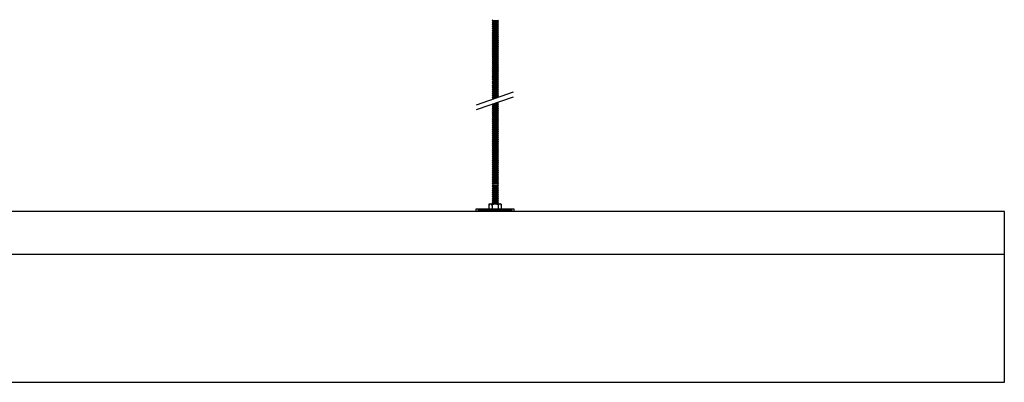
# Model space of a CAD drawing. Header units: millimetres. Extents: x 2538 to 24562, y 4449 to 23795.
# Tile 10 of 256: x 7229 to 8383, y 4694 to 5118. Entities that reach past the tile are written whole.
import ezdxf

# ---------------------------------------------------------------- set-up
doc = ezdxf.new("R2010")
doc.units = ezdxf.units.MM
doc.layers.add('_HD_tornillo', color=30, linetype='Continuous')
doc.layers.add('Make2D$Visible$Curves', color=7, linetype='Continuous', true_color=0x000000)

msp = doc.modelspace()

# ---------------------------------------------------------------- linework, layer by layer
at = {"layer": '_HD_tornillo'}
for p, q in [((7783.3, 5117.8), (7782.7, 5117)), ((7782.7, 5117), (7789.8, 5117.2)), ((7782.7, 5117), (7783.3, 5116.3)), ((7783.3, 5115.4), (7782.7, 5114.6)), ((7782.7, 5114.6), (7789.8, 5114.8)), ((7782.7, 5114.6), (7783.3, 5113.9)), ((7783.3, 5113.2), (7782.7, 5112.3)), ((7782.7, 5112.3), (7789.8, 5112.5)), ((7782.7, 5112.3), (7783.3, 5111.7)), ((7783.3, 5116.3), (7789.3, 5116.6)), ((7783.3, 5116.3), (7783.3, 5115.4)), ((7783.3, 5115.4), (7789.3, 5115.7)), ((7783.3, 5113.9), (7789.3, 5114.2)), ((7783.3, 5113.9), (7783.3, 5113.2)), ((7783.3, 5113.2), (7789.3, 5113.4)), ((7789.3, 5118.1), (7789.8, 5117.2)), ((7789.3, 5116.6), (7789.8, 5117.2)), ((7789.3, 5116.6), (7789.3, 5115.7)), ((7789.3, 5115.7), (7789.8, 5114.8)), ((7789.3, 5114.2), (7789.8, 5114.8)), ((7789.3, 5114.2), (7789.3, 5113.4)), ((7789.3, 5113.4), (7789.8, 5112.5)), ((7789.3, 5111.9), (7789.8, 5112.5)), ((7783.3, 5110.8), (7782.7, 5110)), ((7782.7, 5110), (7789.8, 5110.2)), ((7782.7, 5110), (7783.3, 5109.3)), ((7783.3, 5108.4), (7782.7, 5107.6)), ((7782.7, 5107.6), (7789.8, 5107.8)), ((7782.7, 5107.6), (7783.3, 5106.9)), ((7783.3, 5106), (7782.7, 5105.2)), ((7782.7, 5105.2), (7789.8, 5105.4)), ((7782.7, 5105.2), (7783.3, 5104.5)), ((7783.3, 5103.6), (7782.7, 5102.8)), ((7782.7, 5102.8), (7789.8, 5103)), ((7782.7, 5102.8), (7783.3, 5102.1)), ((7783.3, 5101.2), (7782.7, 5100.4)), ((7782.7, 5100.4), (7789.8, 5100.6)), ((7782.7, 5100.4), (7783.3, 5099.7)), ((7783.3, 5111.7), (7789.3, 5111.9)), ((7783.3, 5111.7), (7783.3, 5110.8)), ((7783.3, 5110.8), (7789.3, 5111)), ((7783.3, 5109.3), (7789.3, 5109.5)), ((7783.3, 5109.3), (7783.3, 5108.4)), ((7783.3, 5108.4), (7789.3, 5108.7)), ((7783.3, 5106.9), (7789.3, 5107.2)), ((7783.3, 5106.9), (7783.3, 5106)), ((7783.3, 5106), (7789.3, 5106.3)), ((7783.3, 5104.5), (7789.3, 5104.8)), ((7783.3, 5104.5), (7783.3, 5103.6)), ((7783.3, 5103.6), (7789.3, 5103.8)), ((7783.3, 5102.1), (7789.3, 5102.3)), ((7783.3, 5102.1), (7783.3, 5101.2)), ((7783.3, 5101.2), (7789.3, 5101.4)), ((7789.3, 5111.9), (7789.3, 5111)), ((7789.3, 5111), (7789.8, 5110.2)), ((7789.3, 5109.5), (7789.8, 5110.2)), ((7789.3, 5109.5), (7789.3, 5108.7)), ((7789.3, 5108.7), (7789.8, 5107.8)), ((7789.3, 5107.2), (7789.8, 5107.8)), ((7789.3, 5107.2), (7789.3, 5106.3)), ((7789.3, 5106.3), (7789.8, 5105.4)), ((7789.3, 5104.8), (7789.8, 5105.4)), ((7789.3, 5104.8), (7789.3, 5103.8)), ((7789.3, 5103.8), (7789.8, 5103)), ((7789.3, 5102.3), (7789.8, 5103)), ((7789.3, 5102.3), (7789.3, 5101.4)), ((7789.3, 5101.4), (7789.8, 5100.6)), ((7789.3, 5099.9), (7789.8, 5100.6)), ((7783.3, 5098.8), (7782.7, 5098)), ((7782.7, 5098), (7789.8, 5098.1)), ((7782.7, 5098), (7783.3, 5097.3)), ((7783.3, 5096.4), (7782.7, 5095.6)), ((7782.7, 5095.6), (7789.8, 5095.8)), ((7782.7, 5095.6), (7783.3, 5094.9)), ((7783.3, 5094.1), (7782.7, 5093.3)), ((7782.7, 5093.3), (7789.8, 5093.5)), ((7782.7, 5093.3), (7783.3, 5092.6)), ((7783.3, 5091.8), (7782.7, 5090.9)), ((7782.7, 5090.9), (7789.8, 5091.1)), ((7782.7, 5090.9), (7783.3, 5090.3)), ((7783.3, 5089.4), (7782.7, 5088.6)), ((7783.3, 5099.7), (7789.3, 5099.9)), ((7783.3, 5099.7), (7783.3, 5098.8)), ((7783.3, 5098.8), (7789.3, 5099)), ((7783.3, 5097.3), (7789.3, 5097.5)), ((7783.3, 5097.3), (7783.3, 5096.4)), ((7783.3, 5096.4), (7789.3, 5096.6)), ((7783.3, 5094.9), (7789.3, 5095.1)), ((7783.3, 5094.9), (7783.3, 5094.1)), ((7783.3, 5094.1), (7789.3, 5094.4)), ((7783.3, 5092.6), (7789.3, 5092.9)), ((7783.3, 5092.6), (7783.3, 5091.8)), ((7783.3, 5091.8), (7789.3, 5092)), ((7783.3, 5090.3), (7789.3, 5090.5)), ((7783.3, 5090.3), (7783.3, 5089.4)), ((7783.3, 5089.4), (7789.3, 5089.6)), ((7789.3, 5099.9), (7789.3, 5099)), ((7789.3, 5099), (7789.8, 5098.1)), ((7789.3, 5097.5), (7789.8, 5098.1)), ((7789.3, 5097.5), (7789.3, 5096.6)), ((7789.3, 5096.6), (7789.8, 5095.8)), ((7789.3, 5095.1), (7789.8, 5095.8)), ((7789.3, 5095.1), (7789.3, 5094.4)), ((7789.3, 5094.4), (7789.8, 5093.5)), ((7789.3, 5092.9), (7789.8, 5093.5)), ((7789.3, 5092.9), (7789.3, 5092)), ((7789.3, 5092), (7789.8, 5091.1)), ((7789.3, 5090.5), (7789.8, 5091.1)), ((7789.3, 5090.5), (7789.3, 5089.6)), ((7789.3, 5089.6), (7789.8, 5088.8)), ((7782.7, 5088.6), (7789.8, 5088.8)), ((7782.7, 5088.6), (7783.3, 5087.9)), ((7783.3, 5087.1), (7782.7, 5086.3)), ((7782.7, 5086.3), (7789.8, 5086.5)), ((7782.7, 5086.3), (7783.3, 5085.6)), ((7783.3, 5084.6), (7782.7, 5083.8)), ((7782.7, 5083.8), (7789.8, 5083.9)), ((7782.7, 5083.8), (7783.3, 5083.1)), ((7783.3, 5082.3), (7782.7, 5081.5)), ((7782.7, 5081.5), (7789.8, 5081.7)), ((7782.7, 5081.5), (7783.3, 5080.8)), ((7783.3, 5080), (7782.7, 5079.1)), ((7782.7, 5079.1), (7789.8, 5079.3)), ((7782.7, 5079.1), (7783.3, 5078.5)), ((7783.3, 5077.6), (7782.7, 5076.8)), ((7783.3, 5087.9), (7789.3, 5088.1)), ((7783.3, 5087.9), (7783.3, 5087.1)), ((7783.3, 5087.1), (7789.3, 5087.4)), ((7783.3, 5085.6), (7789.3, 5085.9)), ((7783.3, 5085.6), (7783.3, 5084.6)), ((7783.3, 5084.6), (7789.3, 5084.8)), ((7783.3, 5083.1), (7789.3, 5083.3)), ((7783.3, 5083.1), (7783.3, 5082.3)), ((7783.3, 5082.3), (7789.3, 5082.5)), ((7783.3, 5080.8), (7789.3, 5081)), ((7783.3, 5080.8), (7783.3, 5080)), ((7783.3, 5080), (7789.3, 5080.2)), ((7783.3, 5078.5), (7789.3, 5078.7)), ((7783.3, 5078.5), (7783.3, 5077.6)), ((7783.3, 5077.6), (7789.3, 5077.8)), ((7789.3, 5088.1), (7789.8, 5088.8)), ((7789.3, 5088.1), (7789.3, 5087.4)), ((7789.3, 5087.4), (7789.8, 5086.5)), ((7789.3, 5085.9), (7789.8, 5086.5)), ((7789.3, 5085.9), (7789.3, 5084.8)), ((7789.3, 5084.8), (7789.8, 5083.9)), ((7789.3, 5083.3), (7789.8, 5083.9)), ((7789.3, 5083.3), (7789.3, 5082.5)), ((7789.3, 5082.5), (7789.8, 5081.7)), ((7789.3, 5081), (7789.8, 5081.7)), ((7789.3, 5081), (7789.3, 5080.2)), ((7789.3, 5080.2), (7789.8, 5079.3)), ((7789.3, 5078.7), (7789.8, 5079.3)), ((7789.3, 5078.7), (7789.3, 5077.8)), ((7789.3, 5077.8), (7789.8, 5076.9)), ((7782.7, 5076.8), (7789.8, 5076.9)), ((7782.7, 5076.8), (7783.3, 5076.1)), ((7783.3, 5075.2), (7782.7, 5074.4)), ((7782.7, 5074.4), (7789.8, 5074.5)), ((7782.7, 5074.4), (7783.3, 5073.7)), ((7783.3, 5072.8), (7782.7, 5072)), ((7782.7, 5072), (7789.8, 5072.1)), ((7782.7, 5072), (7783.3, 5071.3)), ((7783.3, 5070.5), (7782.7, 5069.7)), ((7782.7, 5069.7), (7789.8, 5069.9)), ((7782.7, 5069.7), (7783.3, 5069)), ((7783.3, 5068.2), (7782.7, 5067.3)), ((7782.7, 5067.3), (7789.8, 5067.5)), ((7782.7, 5067.3), (7783.3, 5066.7)), ((7783.3, 5065.8), (7782.7, 5065)), ((7783.3, 5076.1), (7789.3, 5076.3)), ((7783.3, 5076.1), (7783.3, 5075.2)), ((7783.3, 5075.2), (7789.3, 5075.4)), ((7783.3, 5073.7), (7789.3, 5073.9)), ((7783.3, 5073.7), (7783.3, 5072.8)), ((7783.3, 5072.8), (7789.3, 5073)), ((7783.3, 5071.3), (7789.3, 5071.5)), ((7783.3, 5071.3), (7783.3, 5070.5)), ((7783.3, 5070.5), (7789.3, 5070.7)), ((7783.3, 5069), (7789.3, 5069.2)), ((7783.3, 5069), (7783.3, 5068.2)), ((7783.3, 5068.2), (7789.3, 5068.4)), ((7783.3, 5066.7), (7789.3, 5066.9)), ((7783.3, 5066.7), (7783.3, 5065.8)), ((7783.3, 5065.8), (7789.3, 5066)), ((7789.3, 5076.3), (7789.8, 5076.9)), ((7789.3, 5076.3), (7789.3, 5075.4)), ((7789.3, 5075.4), (7789.8, 5074.5)), ((7789.3, 5073.9), (7789.8, 5074.5)), ((7789.3, 5073.9), (7789.3, 5073)), ((7789.3, 5073), (7789.8, 5072.1)), ((7789.3, 5071.5), (7789.8, 5072.1)), ((7789.3, 5071.5), (7789.3, 5070.7)), ((7789.3, 5070.7), (7789.8, 5069.9)), ((7789.3, 5069.2), (7789.8, 5069.9)), ((7789.3, 5069.2), (7789.3, 5068.4)), ((7789.3, 5068.4), (7789.8, 5067.5)), ((7789.3, 5066.9), (7789.8, 5067.5)), ((7789.3, 5066.9), (7789.3, 5066)), ((7789.3, 5066), (7789.8, 5065.1)), ((7782.7, 5065), (7789.8, 5065.1)), ((7782.7, 5065), (7783.3, 5064.3)), ((7783.3, 5063.4), (7782.7, 5062.6)), ((7782.7, 5062.6), (7789.8, 5062.7)), ((7782.7, 5062.6), (7783.3, 5061.9)), ((7783.3, 5061), (7782.7, 5060.1)), ((7782.7, 5060.1), (7789.8, 5060.3)), ((7782.7, 5060.1), (7783.3, 5059.5)), ((7783.3, 5058.5), (7782.7, 5057.7)), ((7782.7, 5057.7), (7789.8, 5057.9)), ((7782.7, 5057.7), (7783.3, 5057)), ((7783.3, 5056.1), (7782.7, 5055.3)), ((7782.7, 5055.3), (7789.8, 5055.5)), ((7782.7, 5055.3), (7783.3, 5054.6)), ((7783.3, 5064.3), (7789.3, 5064.5)), ((7783.3, 5064.3), (7783.3, 5063.4)), ((7783.3, 5063.4), (7789.3, 5063.6)), ((7783.3, 5061.9), (7789.3, 5062.1)), ((7783.3, 5061.9), (7783.3, 5061)), ((7783.3, 5061), (7789.3, 5061.2)), ((7783.3, 5059.5), (7789.3, 5059.7)), ((7783.3, 5059.5), (7783.3, 5058.5)), ((7783.3, 5058.5), (7789.3, 5058.8)), ((7783.3, 5057), (7789.3, 5057.3)), ((7783.3, 5057), (7783.3, 5056.1)), ((7783.3, 5056.1), (7789.3, 5056.4)), ((7783.3, 5054.6), (7789.3, 5054.9)), ((7783.3, 5054.6), (7783.3, 5053.8)), ((7789.3, 5064.5), (7789.8, 5065.1)), ((7789.3, 5064.5), (7789.3, 5063.6)), ((7789.3, 5063.6), (7789.8, 5062.7)), ((7789.3, 5062.1), (7789.8, 5062.7)), ((7789.3, 5062.1), (7789.3, 5061.2)), ((7789.3, 5061.2), (7789.8, 5060.3)), ((7789.3, 5059.7), (7789.8, 5060.3)), ((7789.3, 5059.7), (7789.3, 5058.8)), ((7789.3, 5058.8), (7789.8, 5057.9)), ((7789.3, 5057.3), (7789.8, 5057.9)), ((7789.3, 5057.3), (7789.3, 5056.4)), ((7789.3, 5056.4), (7789.8, 5055.5)), ((7789.3, 5054.9), (7789.8, 5055.5)), ((7789.3, 5054.9), (7789.3, 5054)), ((7783.3, 5053.8), (7782.7, 5052.9)), ((7782.7, 5052.9), (7789.8, 5053.1)), ((7782.7, 5052.9), (7783.3, 5052.3)), ((7783.3, 5051.5), (7782.7, 5050.7)), ((7782.7, 5050.7), (7789.8, 5050.8)), ((7782.7, 5050.7), (7783.3, 5050)), ((7783.3, 5049.1), (7782.7, 5048.3)), ((7782.7, 5048.3), (7789.8, 5048.5)), ((7782.7, 5048.3), (7783.3, 5047.6)), ((7783.3, 5046.7), (7782.7, 5045.9)), ((7782.7, 5045.9), (7789.8, 5046.1)), ((7782.7, 5045.9), (7783.3, 5045.2)), ((7783.3, 5044.5), (7782.7, 5043.7)), ((7782.7, 5043.7), (7789.8, 5043.8)), ((7782.7, 5043.7), (7783.3, 5043)), ((7783.3, 5053.8), (7789.3, 5054)), ((7783.3, 5052.3), (7789.3, 5052.5)), ((7783.3, 5052.3), (7783.3, 5051.5)), ((7783.3, 5051.5), (7789.3, 5051.7)), ((7783.3, 5050), (7789.3, 5050.2)), ((7783.3, 5050), (7783.3, 5049.1)), ((7783.3, 5049.1), (7789.3, 5049.3)), ((7783.3, 5047.6), (7789.3, 5047.8)), ((7783.3, 5047.6), (7783.3, 5046.7)), ((7783.3, 5046.7), (7789.3, 5047)), ((7783.3, 5045.2), (7789.3, 5045.5)), ((7783.3, 5045.2), (7783.3, 5044.5)), ((7783.3, 5044.5), (7789.3, 5044.7)), ((7783.3, 5043), (7789.3, 5043.2)), ((7783.3, 5043), (7783.3, 5041.9)), ((7789.3, 5054), (7789.8, 5053.1)), ((7789.3, 5052.5), (7789.8, 5053.1)), ((7789.3, 5052.5), (7789.3, 5051.7)), ((7789.3, 5051.7), (7789.8, 5050.8)), ((7789.3, 5050.2), (7789.8, 5050.8)), ((7789.3, 5050.2), (7789.3, 5049.3)), ((7789.3, 5049.3), (7789.8, 5048.5)), ((7789.3, 5047.8), (7789.8, 5048.5)), ((7789.3, 5047.8), (7789.3, 5047)), ((7789.3, 5047), (7789.8, 5046.1)), ((7789.3, 5045.5), (7789.8, 5046.1)), ((7789.3, 5045.5), (7789.3, 5044.7)), ((7789.3, 5044.7), (7789.8, 5043.8)), ((7789.3, 5043.2), (7789.8, 5043.8)), ((7789.3, 5043.2), (7789.3, 5042.2)), ((7764.2, 5018.5), (7807.7, 5033.6)), ((7783.3, 5041.9), (7782.7, 5041.1)), ((7782.7, 5041.1), (7789.8, 5041.3)), ((7782.7, 5041.1), (7783.3, 5040.4)), ((7783.3, 5039.7), (7782.7, 5038.8)), ((7782.7, 5038.8), (7789.8, 5039)), ((7782.7, 5038.8), (7783.3, 5038.2)), ((7783.3, 5037.3), (7782.7, 5036.5)), ((7782.7, 5036.5), (7789.8, 5036.7)), ((7782.7, 5036.5), (7783.3, 5035.8)), ((7783.3, 5034.9), (7782.7, 5034.1)), ((7782.7, 5034.1), (7789.8, 5034.3)), ((7782.7, 5034.1), (7783.3, 5033.4)), ((7783.3, 5032.5), (7782.7, 5031.7)), ((7782.7, 5031.7), (7789.8, 5031.9)), ((7782.7, 5031.7), (7783.3, 5031)), ((7783.3, 5041.9), (7789.3, 5042.2)), ((7783.3, 5040.4), (7789.3, 5040.7)), ((7783.3, 5040.4), (7783.3, 5039.7)), ((7783.3, 5039.7), (7789.3, 5039.9)), ((7783.3, 5038.2), (7789.3, 5038.4)), ((7783.3, 5038.2), (7783.3, 5037.3)), ((7783.3, 5037.3), (7789.3, 5037.5)), ((7783.3, 5035.8), (7789.3, 5036)), ((7783.3, 5035.8), (7783.3, 5034.9)), ((7783.3, 5034.9), (7789.3, 5035.2)), ((7783.3, 5033.4), (7789.3, 5033.7)), ((7783.3, 5033.4), (7783.3, 5032.5)), ((7783.3, 5032.5), (7789.3, 5032.8)), ((7783.3, 5031), (7789.3, 5031.3)), ((7789.3, 5042.2), (7789.8, 5041.3)), ((7789.3, 5040.7), (7789.8, 5041.3)), ((7789.3, 5040.7), (7789.3, 5039.9)), ((7789.3, 5039.9), (7789.8, 5039)), ((7789.3, 5038.4), (7789.8, 5039)), ((7789.3, 5038.4), (7789.3, 5037.5)), ((7789.3, 5037.5), (7789.8, 5036.7)), ((7789.3, 5036), (7789.8, 5036.7)), ((7789.3, 5036), (7789.3, 5035.2)), ((7789.3, 5035.2), (7789.8, 5034.3)), ((7789.3, 5033.7), (7789.8, 5034.3)), ((7789.3, 5033.7), (7789.3, 5032.8)), ((7789.3, 5032.8), (7789.8, 5031.9)), ((7789.3, 5031.3), (7789.8, 5031.9)), ((7789.3, 5031.3), (7789.3, 5030.4)), ((7764.2, 5012.9), (7807.7, 5027.9)), ((7783.3, 5030.1), (7782.7, 5029.3)), ((7782.7, 5029.3), (7789.8, 5029.5)), ((7782.7, 5029.3), (7783.3, 5028.6)), ((7783.3, 5027.9), (7782.7, 5027)), ((7782.7, 5027), (7789.3, 5027.2)), ((7782.7, 5027), (7783.3, 5026.4)), ((7783.3, 5025.5), (7782.9, 5025)), ((7783.3, 5031), (7783.3, 5030.1)), ((7783.3, 5030.1), (7789.3, 5030.4)), ((7783.3, 5028.6), (7789.3, 5028.9)), ((7783.3, 5028.6), (7783.3, 5027.9)), ((7783.3, 5027.9), (7789.3, 5028.1)), ((7783.3, 5026.4), (7787.3, 5026.5)), ((7783.3, 5026.4), (7783.3, 5025.5)), ((7783.3, 5025.5), (7784.5, 5025.5)), ((7783.3, 5019.4), (7789.2, 5019.6)), ((7786.4, 5020.5), (7789.2, 5020.6)), ((7788.2, 5021.2), (7789.7, 5021.2)), ((7789.2, 5020.6), (7789.7, 5021.2)), ((7789.2, 5020.6), (7789.2, 5019.6)), ((7789.3, 5030.4), (7789.8, 5029.5)), ((7789.3, 5028.9), (7789.8, 5029.5)), ((7789.3, 5028.9), (7789.3, 5028.1)), ((7789.3, 5028.1), (7789.7, 5027.3)), ((7789.3, 5019.7), (7789.7, 5018.8)), ((7789.5, 5021.6), (7789.7, 5021.2)), ((7783.3, 5019.4), (7782.7, 5018.6)), ((7782.7, 5018.6), (7789.7, 5018.8)), ((7782.7, 5018.6), (7783.3, 5017.9)), ((7783.3, 5017), (7782.7, 5016.2)), ((7782.7, 5016.2), (7789.8, 5016.3)), ((7782.7, 5016.2), (7783.3, 5015.5)), ((7783.3, 5014.6), (7782.7, 5013.7)), ((7782.7, 5013.7), (7789.8, 5013.9)), ((7782.7, 5013.7), (7783.3, 5013.1)), ((7783.3, 5012.1), (7782.7, 5011.3)), ((7782.7, 5011.3), (7789.8, 5011.5)), ((7782.7, 5011.3), (7783.3, 5010.6)), ((7783.3, 5009.7), (7782.7, 5008.9)), ((7782.7, 5008.9), (7789.8, 5009.1)), ((7782.7, 5008.9), (7783.3, 5008.2)), ((7783.3, 5017.9), (7789.2, 5018.2)), ((7783.3, 5017.9), (7783.3, 5017)), ((7783.3, 5017), (7789.3, 5017.2)), ((7783.3, 5015.5), (7789.3, 5015.7)), ((7783.3, 5015.5), (7783.3, 5014.6)), ((7783.3, 5014.6), (7789.3, 5014.8)), ((7783.3, 5013.1), (7789.3, 5013.3)), ((7783.3, 5013.1), (7783.3, 5012.1)), ((7783.3, 5012.1), (7789.3, 5012.4)), ((7783.3, 5010.6), (7789.3, 5010.9)), ((7783.3, 5010.6), (7783.3, 5009.7)), ((7783.3, 5009.7), (7789.3, 5010)), ((7783.3, 5008.2), (7789.3, 5008.5)), ((7783.3, 5008.2), (7783.3, 5007.3)), ((7789.2, 5018.2), (7789.7, 5018.8)), ((7789.2, 5018.2), (7789.2, 5017.2)), ((7789.3, 5017.2), (7789.8, 5016.3)), ((7789.3, 5015.7), (7789.8, 5016.3)), ((7789.3, 5015.7), (7789.3, 5014.8)), ((7789.3, 5014.8), (7789.8, 5013.9)), ((7789.3, 5013.3), (7789.8, 5013.9)), ((7789.3, 5013.3), (7789.3, 5012.4)), ((7789.3, 5012.4), (7789.8, 5011.5)), ((7789.3, 5010.9), (7789.8, 5011.5)), ((7789.3, 5010.9), (7789.3, 5010)), ((7789.3, 5010), (7789.8, 5009.1)), ((7789.3, 5008.5), (7789.8, 5009.1)), ((7789.3, 5008.5), (7789.3, 5007.5)), ((7783.3, 5007.3), (7782.7, 5006.5)), ((7782.7, 5006.5), (7789.8, 5006.6)), ((7782.7, 5006.5), (7783.3, 5005.8)), ((7783.3, 5004.9), (7782.7, 5004.1)), ((7782.7, 5004.1), (7789.8, 5004.2)), ((7782.7, 5004.1), (7783.3, 5003.4)), ((7783.3, 5002.4), (7782.7, 5001.6)), ((7782.7, 5001.6), (7789.8, 5001.8)), ((7782.7, 5001.6), (7783.3, 5001)), ((7783.3, 5000), (7782.7, 4999.2)), ((7782.7, 4999.2), (7789.8, 4999.4)), ((7782.7, 4999.2), (7783.3, 4998.5)), ((7783.3, 4997.6), (7782.7, 4996.8)), ((7782.7, 4996.8), (7789.8, 4997)), ((7782.7, 4996.8), (7783.3, 4996.1)), ((7783.3, 5007.3), (7789.3, 5007.5)), ((7783.3, 5005.8), (7789.3, 5006)), ((7783.3, 5005.8), (7783.3, 5004.9)), ((7783.3, 5004.9), (7789.3, 5005.1)), ((7783.3, 5003.4), (7789.3, 5003.6)), ((7783.3, 5003.4), (7783.3, 5002.4)), ((7783.3, 5002.4), (7789.3, 5002.7)), ((7783.3, 5001), (7789.3, 5001.2)), ((7783.3, 5001), (7783.3, 5000)), ((7783.3, 5000), (7789.3, 5000.3)), ((7783.3, 4998.5), (7789.3, 4998.8)), ((7783.3, 4998.5), (7783.3, 4997.6)), ((7783.3, 4997.6), (7789.3, 4997.8)), ((7789.3, 5007.5), (7789.8, 5006.6)), ((7789.3, 5006), (7789.8, 5006.6)), ((7789.3, 5006), (7789.3, 5005.1)), ((7789.3, 5005.1), (7789.8, 5004.2)), ((7789.3, 5003.6), (7789.8, 5004.2)), ((7789.3, 5003.6), (7789.3, 5002.7)), ((7789.3, 5002.7), (7789.8, 5001.8)), ((7789.3, 5001.2), (7789.8, 5001.8)), ((7789.3, 5001.2), (7789.3, 5000.3)), ((7789.3, 5000.3), (7789.8, 4999.4)), ((7789.3, 4998.8), (7789.8, 4999.4)), ((7789.3, 4998.8), (7789.3, 4997.8)), ((7789.3, 4997.8), (7789.8, 4997)), ((7789.3, 4996.3), (7789.8, 4997)), ((7783.3, 4995.2), (7782.7, 4994.4)), ((7782.7, 4994.4), (7789.8, 4994.6)), ((7782.7, 4994.4), (7783.3, 4993.7)), ((7783.3, 4992.8), (7782.7, 4992)), ((7782.7, 4992), (7789.8, 4992.1)), ((7782.7, 4992), (7783.3, 4991.3)), ((7783.3, 4990.4), (7782.7, 4989.5)), ((7782.7, 4989.5), (7789.8, 4989.7)), ((7782.7, 4989.5), (7783.3, 4988.9)), ((7783.3, 4987.9), (7782.7, 4987.1)), ((7782.7, 4987.1), (7789.8, 4987.3)), ((7782.7, 4987.1), (7783.3, 4986.4)), ((7783.3, 4985.5), (7782.7, 4984.7)), ((7783.3, 4996.1), (7789.3, 4996.3)), ((7783.3, 4996.1), (7783.3, 4995.2)), ((7783.3, 4995.2), (7789.3, 4995.4)), ((7783.3, 4993.7), (7789.3, 4993.9)), ((7783.3, 4993.7), (7783.3, 4992.8)), ((7783.3, 4992.8), (7789.3, 4993)), ((7783.3, 4991.3), (7789.3, 4991.5)), ((7783.3, 4991.3), (7783.3, 4990.4)), ((7783.3, 4990.4), (7789.3, 4990.6)), ((7783.3, 4988.9), (7789.3, 4989.1)), ((7783.3, 4988.9), (7783.3, 4987.9)), ((7783.3, 4987.9), (7789.3, 4988.2)), ((7783.3, 4986.4), (7789.3, 4986.7)), ((7783.3, 4986.4), (7783.3, 4985.5)), ((7783.3, 4985.5), (7789.3, 4985.7)), ((7789.3, 4996.3), (7789.3, 4995.4)), ((7789.3, 4995.4), (7789.8, 4994.6)), ((7789.3, 4993.9), (7789.8, 4994.6)), ((7789.3, 4993.9), (7789.3, 4993)), ((7789.3, 4993), (7789.8, 4992.1)), ((7789.3, 4991.5), (7789.8, 4992.1)), ((7789.3, 4991.5), (7789.3, 4990.6)), ((7789.3, 4990.6), (7789.8, 4989.7)), ((7789.3, 4989.1), (7789.8, 4989.7)), ((7789.3, 4989.1), (7789.3, 4988.2)), ((7789.3, 4988.2), (7789.8, 4987.3)), ((7789.3, 4986.7), (7789.8, 4987.3)), ((7789.3, 4986.7), (7789.3, 4985.7)), ((7789.3, 4985.7), (7789.8, 4984.9)), ((7782.7, 4984.7), (7789.8, 4984.9)), ((7782.7, 4984.7), (7783.3, 4984)), ((7783.3, 4983.1), (7782.7, 4982.3)), ((7782.7, 4982.3), (7789.8, 4982.5)), ((7782.7, 4982.3), (7783.3, 4981.6)), ((7783.3, 4980.7), (7782.7, 4979.8)), ((7782.7, 4979.8), (7789.8, 4980)), ((7782.7, 4979.8), (7783.3, 4979.2)), ((7783.3, 4978.3), (7782.7, 4977.4)), ((7782.7, 4977.4), (7789.8, 4977.6)), ((7782.7, 4977.4), (7783.3, 4976.8)), ((7783.3, 4975.8), (7782.7, 4975)), ((7782.7, 4975), (7789.8, 4975.2)), ((7782.7, 4975), (7783.3, 4974.3)), ((7783.3, 4984), (7789.3, 4984.2)), ((7783.3, 4984), (7783.3, 4983.1)), ((7783.3, 4983.1), (7789.3, 4983.3)), ((7783.3, 4981.6), (7789.3, 4981.8)), ((7783.3, 4981.6), (7783.3, 4980.7)), ((7783.3, 4980.7), (7789.3, 4980.9)), ((7783.3, 4979.2), (7789.3, 4979.4)), ((7783.3, 4979.2), (7783.3, 4978.3)), ((7783.3, 4978.3), (7789.3, 4978.5)), ((7783.3, 4976.8), (7789.3, 4977)), ((7783.3, 4976.8), (7783.3, 4975.8)), ((7783.3, 4975.8), (7789.3, 4976.1)), ((7783.3, 4974.3), (7789.3, 4974.6)), ((7783.3, 4974.3), (7783.3, 4973.4)), ((7783.3, 4973.4), (7789.3, 4973.6)), ((7789.3, 4984.2), (7789.8, 4984.9)), ((7789.3, 4984.2), (7789.3, 4983.3)), ((7789.3, 4983.3), (7789.8, 4982.5)), ((7789.3, 4981.8), (7789.8, 4982.5)), ((7789.3, 4981.8), (7789.3, 4980.9)), ((7789.3, 4980.9), (7789.8, 4980)), ((7789.3, 4979.4), (7789.8, 4980)), ((7789.3, 4979.4), (7789.3, 4978.5)), ((7789.3, 4978.5), (7789.8, 4977.6)), ((7789.3, 4977), (7789.8, 4977.6)), ((7789.3, 4977), (7789.3, 4976.1)), ((7789.3, 4976.1), (7789.8, 4975.2)), ((7789.3, 4974.6), (7789.8, 4975.2)), ((7789.3, 4974.6), (7789.3, 4973.6)), ((7789.3, 4973.6), (7789.8, 4972.8)), ((7783.3, 4973.4), (7782.7, 4972.6)), ((7782.7, 4972.6), (7789.8, 4972.8)), ((7782.7, 4972.6), (7783.3, 4971.9)), ((7783.3, 4971), (7782.7, 4970.2)), ((7782.7, 4970.2), (7789.8, 4970.3)), ((7782.7, 4970.2), (7783.3, 4969.5)), ((7783.3, 4968.6), (7782.7, 4967.7)), ((7782.7, 4967.7), (7789.8, 4967.9)), ((7782.7, 4967.7), (7783.3, 4967.1)), ((7783.3, 4966.2), (7782.7, 4965.3)), ((7782.7, 4965.3), (7789.8, 4965.5)), ((7782.7, 4965.3), (7783.3, 4964.7)), ((7783.3, 4963.7), (7782.7, 4962.9)), ((7782.7, 4962.9), (7789.8, 4963.1)), ((7782.7, 4962.9), (7783.3, 4962.2)), ((7783.3, 4971.9), (7789.3, 4972.1)), ((7783.3, 4971.9), (7783.3, 4971)), ((7783.3, 4971), (7789.3, 4971.2)), ((7783.3, 4969.5), (7789.3, 4969.7)), ((7783.3, 4969.5), (7783.3, 4968.6)), ((7783.3, 4968.6), (7789.3, 4968.8)), ((7783.3, 4967.1), (7789.3, 4967.3)), ((7783.3, 4967.1), (7783.3, 4966.2)), ((7783.3, 4966.2), (7789.3, 4966.4)), ((7783.3, 4964.7), (7789.3, 4964.9)), ((7783.3, 4964.7), (7783.3, 4963.7)), ((7783.3, 4963.7), (7789.3, 4964)), ((7783.3, 4962.2), (7789.3, 4962.5)), ((7783.3, 4962.2), (7783.3, 4961.3)), ((7789.3, 4972.1), (7789.8, 4972.8)), ((7789.3, 4972.1), (7789.3, 4971.2)), ((7789.3, 4971.2), (7789.8, 4970.3)), ((7789.3, 4969.7), (7789.8, 4970.3)), ((7789.3, 4969.7), (7789.3, 4968.8)), ((7789.3, 4968.8), (7789.8, 4967.9)), ((7789.3, 4967.3), (7789.8, 4967.9)), ((7789.3, 4967.3), (7789.3, 4966.4)), ((7789.3, 4966.4), (7789.8, 4965.5)), ((7789.3, 4964.9), (7789.8, 4965.5)), ((7789.3, 4964.9), (7789.3, 4964)), ((7789.3, 4964), (7789.8, 4963.1)), ((7789.3, 4962.5), (7789.8, 4963.1)), ((7789.3, 4962.5), (7789.3, 4961.5)), ((7783.3, 4961.3), (7782.7, 4960.5)), ((7782.7, 4960.5), (7789.8, 4960.7)), ((7782.7, 4960.5), (7783.3, 4959.8)), ((7783.3, 4958.9), (7782.7, 4958.1)), ((7782.7, 4958.1), (7789.8, 4958.2)), ((7782.7, 4958.1), (7783.3, 4957.4)), ((7783.3, 4956.5), (7782.7, 4955.7)), ((7782.7, 4955.7), (7789.8, 4955.8)), ((7782.7, 4955.7), (7783.3, 4955)), ((7783.3, 4954), (7782.7, 4953.2)), ((7782.7, 4953.2), (7789.8, 4953.4)), ((7782.7, 4953.2), (7783.3, 4952.5)), ((7783.3, 4951.6), (7782.7, 4950.8)), ((7782.7, 4950.8), (7789.8, 4951)), ((7782.7, 4950.8), (7783.3, 4950.1)), ((7783.3, 4961.3), (7789.3, 4961.5)), ((7783.3, 4959.8), (7789.3, 4960)), ((7783.3, 4959.8), (7783.3, 4958.9)), ((7783.3, 4958.9), (7789.3, 4959.1)), ((7783.3, 4957.4), (7789.3, 4957.6)), ((7783.3, 4957.4), (7783.3, 4956.5)), ((7783.3, 4956.5), (7789.3, 4956.7)), ((7783.3, 4955), (7789.3, 4955.2)), ((7783.3, 4955), (7783.3, 4954)), ((7783.3, 4954), (7789.3, 4954.3)), ((7783.3, 4952.5), (7789.3, 4952.8)), ((7783.3, 4952.5), (7783.3, 4951.6)), ((7783.3, 4951.6), (7789.3, 4951.9)), ((7783.3, 4950.1), (7789.3, 4950.4)), ((7789.3, 4961.5), (7789.8, 4960.7)), ((7789.3, 4960), (7789.8, 4960.7)), ((7789.3, 4960), (7789.3, 4959.1)), ((7789.3, 4959.1), (7789.8, 4958.2)), ((7789.3, 4957.6), (7789.8, 4958.2)), ((7789.3, 4957.6), (7789.3, 4956.7)), ((7789.3, 4956.7), (7789.8, 4955.8)), ((7789.3, 4955.2), (7789.8, 4955.8)), ((7789.3, 4955.2), (7789.3, 4954.3)), ((7789.3, 4954.3), (7789.8, 4953.4)), ((7789.3, 4952.8), (7789.8, 4953.4)), ((7789.3, 4952.8), (7789.3, 4951.9)), ((7789.3, 4951.9), (7789.8, 4951)), ((7789.3, 4950.4), (7789.8, 4951)), ((7789.3, 4950.4), (7789.3, 4949.4)), ((7783.3, 4949.2), (7782.7, 4948.4)), ((7782.7, 4948.4), (7789.8, 4948.6)), ((7782.7, 4948.4), (7783.3, 4947.7)), ((7783.3, 4946.8), (7782.7, 4946)), ((7782.7, 4946), (7789.8, 4946.1)), ((7782.7, 4946), (7783.3, 4945.3)), ((7783.3, 4944.4), (7782.7, 4943.6)), ((7782.7, 4943.6), (7789.8, 4943.7)), ((7782.7, 4943.6), (7783.3, 4942.9)), ((7783.3, 4941.9), (7782.7, 4941.1)), ((7782.7, 4941.1), (7789.8, 4941.3)), ((7782.7, 4941.1), (7783.3, 4940.4)), ((7783.3, 4939.5), (7782.7, 4938.7)), ((7782.7, 4938.7), (7789.8, 4938.9)), ((7783.3, 4950.1), (7783.3, 4949.2)), ((7783.3, 4949.2), (7789.3, 4949.4)), ((7783.3, 4947.7), (7789.3, 4947.9)), ((7783.3, 4947.7), (7783.3, 4946.8)), ((7783.3, 4946.8), (7789.3, 4947)), ((7783.3, 4945.3), (7789.3, 4945.5)), ((7783.3, 4945.3), (7783.3, 4944.4)), ((7783.3, 4944.4), (7789.3, 4944.6)), ((7783.3, 4942.9), (7789.3, 4943.1)), ((7783.3, 4942.9), (7783.3, 4941.9)), ((7783.3, 4941.9), (7789.3, 4942.2)), ((7783.3, 4940.4), (7789.3, 4940.7)), ((7783.3, 4940.4), (7783.3, 4939.5)), ((7783.3, 4939.5), (7789.3, 4939.8)), ((7789.3, 4949.4), (7789.8, 4948.6)), ((7789.3, 4947.9), (7789.8, 4948.6)), ((7789.3, 4947.9), (7789.3, 4947)), ((7789.3, 4947), (7789.8, 4946.1)), ((7789.3, 4945.5), (7789.8, 4946.1)), ((7789.3, 4945.5), (7789.3, 4944.6)), ((7789.3, 4944.6), (7789.8, 4943.7)), ((7789.3, 4943.1), (7789.8, 4943.7)), ((7789.3, 4943.1), (7789.3, 4942.2)), ((7789.3, 4942.2), (7789.8, 4941.3)), ((7789.3, 4940.7), (7789.8, 4941.3)), ((7789.3, 4940.7), (7789.3, 4939.8)), ((7789.3, 4939.8), (7789.8, 4938.9)), ((7789.3, 4938.3), (7789.8, 4938.9)), ((7782.7, 4938.7), (7783.3, 4938)), ((7783.3, 4937.1), (7782.7, 4936.3)), ((7782.7, 4936.3), (7789.8, 4936.5)), ((7782.7, 4936.3), (7783.3, 4935.6)), ((7783.3, 4934.6), (7782.7, 4933.7)), ((7782.7, 4933.7), (7789.8, 4933.9)), ((7782.7, 4933.7), (7783.3, 4933.1)), ((7783.3, 4932.1), (7782.7, 4931.3)), ((7782.7, 4931.3), (7789.8, 4931.5)), ((7782.7, 4931.3), (7783.3, 4930.6)), ((7783.3, 4929.7), (7782.7, 4928.9)), ((7782.7, 4928.9), (7789.8, 4929.1)), ((7782.7, 4928.9), (7783.3, 4928.2)), ((7783.3, 4927.3), (7782.7, 4926.2)), ((7783.3, 4938), (7789.3, 4938.3)), ((7783.3, 4938), (7783.3, 4937.1)), ((7783.3, 4937.1), (7789.3, 4937.4)), ((7783.3, 4935.6), (7789.3, 4935.9)), ((7783.3, 4935.6), (7783.3, 4934.6)), ((7783.3, 4934.6), (7789.3, 4934.8)), ((7783.3, 4933.1), (7789.3, 4933.3)), ((7783.3, 4933.1), (7783.3, 4932.1)), ((7783.3, 4932.1), (7789.3, 4932.4)), ((7783.3, 4930.6), (7789.3, 4930.9)), ((7783.3, 4930.6), (7783.3, 4929.7)), ((7783.3, 4929.7), (7789.3, 4929.9)), ((7783.3, 4928.2), (7789.3, 4928.4)), ((7783.3, 4928.2), (7783.3, 4927.3)), ((7789.3, 4938.3), (7789.3, 4937.4)), ((7789.3, 4937.4), (7789.8, 4936.5)), ((7789.3, 4935.9), (7789.8, 4936.5)), ((7789.3, 4935.9), (7789.3, 4934.8)), ((7789.3, 4934.8), (7789.8, 4933.9)), ((7789.3, 4933.3), (7789.8, 4933.9)), ((7789.3, 4933.3), (7789.3, 4932.4)), ((7789.3, 4932.4), (7789.8, 4931.5)), ((7789.3, 4930.9), (7789.8, 4931.5)), ((7789.3, 4930.9), (7789.3, 4929.9)), ((7789.3, 4929.9), (7789.8, 4929.1)), ((7789.3, 4928.4), (7789.8, 4929.1)), ((7789.3, 4928.4), (7789.3, 4927.5)), ((7789.3, 4927.5), (7789.8, 4926.4)), ((7782.7, 4926.2), (7789.8, 4926.4)), ((7782.7, 4926.2), (7783.3, 4925.5)), ((7783.3, 4924.2), (7782.7, 4923.2)), ((7782.7, 4923.2), (7789.8, 4923.4)), ((7782.7, 4923.2), (7783.3, 4922.5)), ((7783.3, 4921.3), (7782.7, 4920.5)), ((7782.7, 4920.5), (7789.8, 4920.7)), ((7782.7, 4920.5), (7783.3, 4919.9)), ((7783.3, 4918.9), (7782.7, 4918.1)), ((7782.7, 4918.1), (7789.8, 4918.3)), ((7782.7, 4918.1), (7783.3, 4917.4)), ((7783.3, 4916.5), (7782.7, 4915.7)), ((7782.7, 4915.7), (7789.8, 4915.9)), ((7783.3, 4927), (7789.3, 4927.3)), ((7783.3, 4925.5), (7789.3, 4925.8)), ((7783.3, 4925.5), (7783.3, 4924.2)), ((7783.3, 4924), (7789.3, 4924.3)), ((7783.3, 4922.5), (7789.3, 4922.8)), ((7783.3, 4922.5), (7783.3, 4921.3)), ((7783.3, 4921.3), (7789.3, 4921.6)), ((7783.3, 4919.9), (7789.3, 4920.1)), ((7783.3, 4919.9), (7783.3, 4918.9)), ((7783.3, 4918.9), (7789.3, 4919.2)), ((7783.3, 4917.4), (7789.3, 4917.7)), ((7783.3, 4917.4), (7783.3, 4916.5)), ((7783.3, 4916.5), (7789.3, 4916.7)), ((7789.3, 4925.8), (7789.8, 4926.4)), ((7789.3, 4925.8), (7789.3, 4924.5)), ((7789.3, 4924.5), (7789.8, 4923.4)), ((7789.3, 4922.8), (7789.8, 4923.4)), ((7789.3, 4922.8), (7789.3, 4921.6)), ((7789.3, 4921.6), (7789.8, 4920.7)), ((7789.3, 4920.1), (7789.8, 4920.7)), ((7789.3, 4920.1), (7789.3, 4919.2)), ((7789.3, 4919.2), (7789.8, 4918.3)), ((7789.3, 4917.7), (7789.8, 4918.3)), ((7789.3, 4917.7), (7789.3, 4916.7)), ((7789.3, 4916.7), (7789.8, 4915.9)), ((7789.3, 4915.2), (7789.8, 4915.9)), ((7782.7, 4915.7), (7783.3, 4915)), ((7783.3, 4914.1), (7782.7, 4913.3)), ((7782.7, 4913.3), (7789.8, 4913.4)), ((7782.7, 4913.3), (7783.3, 4912.6)), ((7783.3, 4911.7), (7782.7, 4910.9)), ((7782.7, 4910.9), (7789.8, 4911)), ((7782.7, 4910.9), (7783.3, 4910.2)), ((7783.3, 4909.1), (7782.7, 4908.3)), ((7782.7, 4908.3), (7789.8, 4908.5)), ((7782.7, 4908.3), (7783.3, 4907.6)), ((7783.3, 4906.7), (7782.7, 4905.9)), ((7782.7, 4905.9), (7789.8, 4906)), ((7782.7, 4905.9), (7783.3, 4905.2)), ((7783.3, 4904.3), (7782.7, 4903.5)), ((7783.3, 4915), (7789.3, 4915.2)), ((7783.3, 4915), (7783.3, 4914.1)), ((7783.3, 4914.1), (7789.3, 4914.3)), ((7783.3, 4912.6), (7789.3, 4912.8)), ((7783.3, 4912.6), (7783.3, 4911.7)), ((7783.3, 4911.7), (7789.3, 4911.9)), ((7783.3, 4910.2), (7789.3, 4910.4)), ((7783.3, 4910.2), (7783.3, 4909.1)), ((7783.3, 4909.1), (7789.3, 4909.3)), ((7783.3, 4907.6), (7789.3, 4907.8)), ((7783.3, 4907.6), (7783.3, 4906.7)), ((7783.3, 4906.7), (7789.3, 4906.9)), ((7783.3, 4905.2), (7789.3, 4905.4)), ((7783.3, 4905.2), (7783.3, 4904.3)), ((7783.3, 4904.3), (7789.3, 4904.5)), ((7783.3, 4904.3), (7789.3, 4904.5)), ((7789.3, 4915.2), (7789.3, 4914.3)), ((7789.3, 4914.3), (7789.8, 4913.4)), ((7789.3, 4912.8), (7789.8, 4913.4)), ((7789.3, 4912.8), (7789.3, 4911.9)), ((7789.3, 4911.9), (7789.8, 4911)), ((7789.3, 4910.4), (7789.8, 4911)), ((7789.3, 4910.4), (7789.3, 4909.3)), ((7789.3, 4909.4), (7789.8, 4908.5)), ((7789.3, 4907.8), (7789.8, 4908.5)), ((7789.3, 4907.8), (7789.3, 4906.9)), ((7789.3, 4906.9), (7789.8, 4906)), ((7789.3, 4905.4), (7789.8, 4906)), ((7789.3, 4905.4), (7789.3, 4904.5)), ((7789.3, 4904.5), (7789.8, 4903.6)), ((7793.3, 4902.3), (7778.9, 4902.3)), ((7778.9, 4902.3), (7778.9, 4896.7)), ((7778.9, 4896.7), (7793.3, 4896.7)), ((7782.6, 4902.3), (7782.6, 4896.7)), ((7782.7, 4903.5), (7789.8, 4903.6)), ((7782.7, 4903.5), (7783.3, 4902.8)), ((7783.3, 4902.8), (7789.3, 4903)), ((7783.3, 4902.8), (7783.3, 4902.3)), ((7789.3, 4903), (7789.8, 4903.6)), ((7789.3, 4903), (7789.3, 4902.3)), ((7789.8, 4902.3), (7789.8, 4896.7)), ((7793.3, 4902.3), (7793.3, 4896.7))]:
    msp.add_line(p, q, dxfattribs=at)
for centre, radius, start, end in [((7780.7, 4900.5), 1.86, 12.3317, 167.6683), ((7786.2, 4897.2), 5.16, 45.7706, 134.2294), ((7791.5, 4900.5), 1.81, 11.1529, 168.8471)]:
    msp.add_arc(centre, radius, start, end, dxfattribs=at)
at = {"layer": 'Make2D$Visible$Curves', "color": 7, "lineweight": -3}
for points in [[(8382.9, 4893.6), (7182.9, 4893.6), (5982.9, 4893.6)], [(7764, 4893.6), (7764, 4894.6), (7764, 4895.7)], [(7765, 4896.7), (7786.1, 4896.7), (7807.2, 4896.7)], [(7806.2, 4894.7), (7786.1, 4894.7), (7766, 4894.7)], [(7766, 4894.7), (7766, 4894.1), (7766, 4893.6)], [(7806.2, 4893.6), (7806.2, 4894.1), (7806.2, 4894.7)], [(7808.2, 4895.7), (7808.2, 4894.6), (7808.2, 4893.6)], [(8382.9, 4836.4), (8382.9, 4865), (8382.9, 4893.6)], [(5982.9, 4843.6), (7182.9, 4843.6), (8382.9, 4843.6)], [(8382.9, 4693.6), (8382.9, 4765), (8382.9, 4836.4)], [(5982.9, 4693.6), (7182.9, 4693.6), (8382.9, 4693.6)]]:
    msp.add_open_spline(points, degree=2, dxfattribs=at)
for points in [[(7764, 4895.7), (7764, 4896.7), (7765, 4896.7)], [(7807.2, 4896.7), (7808.2, 4896.7), (7808.2, 4895.7)]]:
    msp.add_rational_spline(points, [1, 0.707106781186, 1], degree=2, dxfattribs=at)
for points, knots in [([(7764, 4895.7), (7764, 4896.2), (7764, 4896.7), (7764.5, 4896.7), (7765, 4896.7)], [4.6559246, 4.6559246, 4.6559246, 4.7559246, 4.7559246, 4.855632, 4.855632, 4.855632]), ([(7807.2, 4896.7), (7807.7, 4896.7), (7808.2, 4896.7), (7808.2, 4896.2), (7808.2, 4895.7)], [9.0702284, 9.0702284, 9.0702284, 9.1702284, 9.1702284, 9.2702284, 9.2702284, 9.2702284])]:
    msp.add_open_spline(points, degree=2, knots=knots, dxfattribs=at)

doc.saveas('drawing.dxf')
